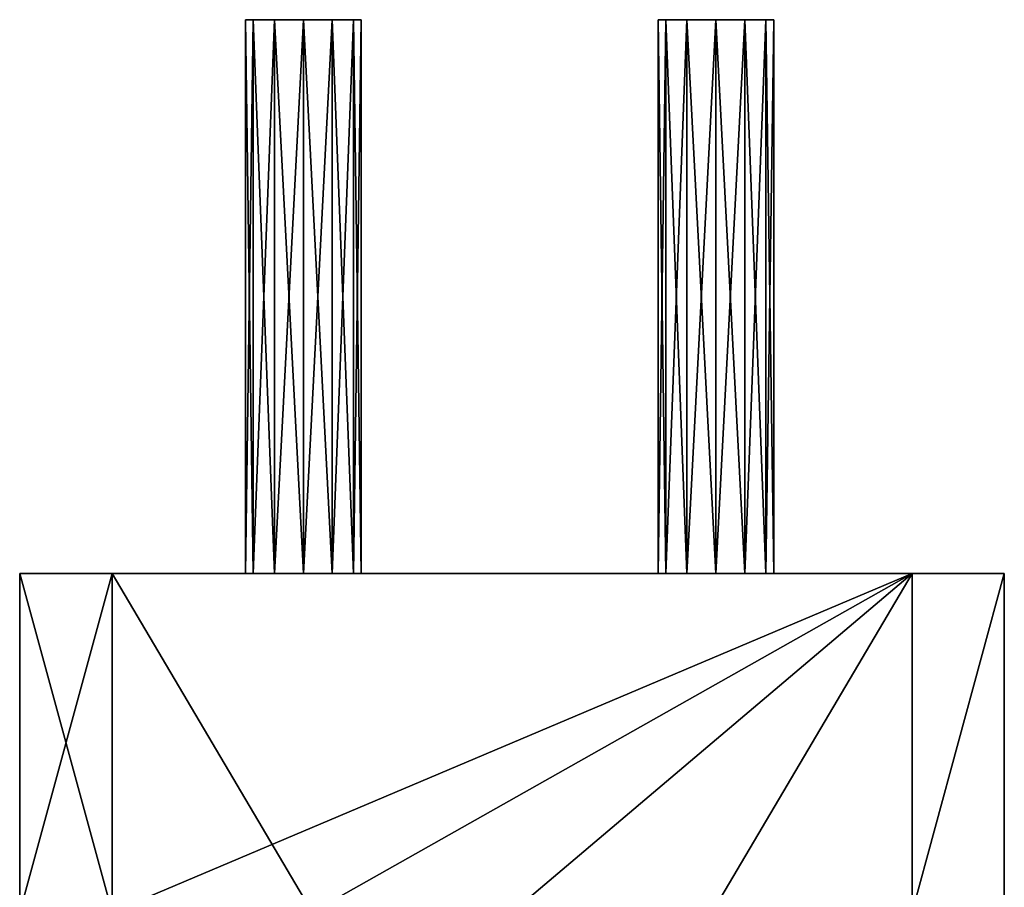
# Model space of a CAD drawing. Extents: x 80 to 596, y 77 to 1633.
# Tile 256 of 256: x 323 to 355, y 1605 to 1633. Entities that reach past the tile are written whole.
import ezdxf

# ---------------------------------------------------------------- set-up
doc = ezdxf.new("R2010")
doc.units = 0
doc.header["$LTSCALE"] = 25.4
doc.layers.get('0').update_dxf_attribs({"color": 13, "linetype": 'CONTINUOUS'})

# ---------------------------------------------------------------- blocks, each defined once
blk = doc.blocks.new('CADILLAC-III-8190-7988-799')
at = {"color": 18}
for p, q in [((-7.769, 1633.45, 17.179), (-8.021, 1633.45, 16.239)), ((-8.021, 1633.45, 16.239), (-8.021, 1615.45, 16.239)), ((-8.021, 1633.45, 16.239), (-7.769, 1633.45, 15.299)), ((-8.021, 1633.45, 16.239), (-8.021, 1615.45, 16.239)), ((-8.021, 1633.45, 16.239), (-7.769, 1633.45, 15.299)), ((-7.769, 1633.45, 17.179), (-8.021, 1633.45, 16.239)), ((-7.081, 1633.45, 17.867), (-7.769, 1633.45, 17.179)), ((-7.769, 1633.45, 17.179), (-7.769, 1615.45, 17.179)), ((-7.769, 1633.45, 17.179), (-7.769, 1615.45, 17.179)), ((-7.769, 1633.45, 15.299), (-7.769, 1615.45, 15.299)), ((-7.769, 1633.45, 15.299), (-7.081, 1633.45, 14.611)), ((-7.769, 1633.45, 15.299), (-7.769, 1615.45, 15.299)), ((-7.769, 1633.45, 15.299), (-7.081, 1633.45, 14.611)), ((-7.081, 1633.45, 17.867), (-7.769, 1633.45, 17.179)), ((-6.141, 1633.45, 18.119), (-7.081, 1633.45, 17.867)), ((-7.081, 1633.45, 17.867), (-7.081, 1615.45, 17.867)), ((-7.081, 1633.45, 17.867), (-7.081, 1615.45, 17.867)), ((-7.081, 1633.45, 14.611), (-7.081, 1615.45, 14.611)), ((-7.081, 1633.45, 14.611), (-6.141, 1633.45, 14.359)), ((-7.081, 1633.45, 14.611), (-7.081, 1615.45, 14.611)), ((-7.081, 1633.45, 14.611), (-6.141, 1633.45, 14.359)), ((-6.141, 1633.45, 18.119), (-7.081, 1633.45, 17.867)), ((-5.201, 1633.45, 17.867), (-6.141, 1633.45, 18.119)), ((-6.141, 1633.45, 18.119), (-6.141, 1615.45, 18.119)), ((-6.141, 1633.45, 18.119), (-6.141, 1615.45, 18.119)), ((-6.141, 1633.45, 14.359), (-6.141, 1615.45, 14.359)), ((-6.141, 1633.45, 14.359), (-5.201, 1633.45, 14.611)), ((-6.141, 1633.45, 14.359), (-6.141, 1615.45, 14.359)), ((-6.141, 1633.45, 14.359), (-5.201, 1633.45, 14.611)), ((-5.201, 1633.45, 17.867), (-6.141, 1633.45, 18.119)), ((-4.513, 1633.45, 17.179), (-5.201, 1633.45, 17.867)), ((-5.201, 1633.45, 17.867), (-5.201, 1615.45, 17.867)), ((-5.201, 1633.45, 17.867), (-5.201, 1615.45, 17.867)), ((-5.201, 1633.45, 14.611), (-5.201, 1615.45, 14.611)), ((-5.201, 1633.45, 14.611), (-4.513, 1633.45, 15.299)), ((-5.201, 1633.45, 14.611), (-5.201, 1615.45, 14.611)), ((-5.201, 1633.45, 14.611), (-4.513, 1633.45, 15.299)), ((-4.513, 1633.45, 17.179), (-5.201, 1633.45, 17.867)), ((-4.261, 1633.45, 16.239), (-4.513, 1633.45, 17.179)), ((-4.513, 1633.45, 17.179), (-4.513, 1615.45, 17.179)), ((-4.513, 1633.45, 17.179), (-4.513, 1615.45, 17.179)), ((-4.513, 1633.45, 15.299), (-4.513, 1615.45, 15.299)), ((-4.513, 1633.45, 15.299), (-4.261, 1633.45, 16.239)), ((-4.513, 1633.45, 15.299), (-4.513, 1615.45, 15.299)), ((-4.261, 1633.45, 16.239), (-4.513, 1633.45, 17.179)), ((-4.513, 1633.45, 15.299), (-4.261, 1633.45, 16.239)), ((-4.261, 1633.45, 16.239), (-4.261, 1615.45, 16.239)), ((-4.261, 1633.45, 16.239), (-4.261, 1615.45, 16.239)), ((5.637, 1633.45, 17.179), (5.386, 1633.45, 16.239)), ((5.386, 1633.45, 16.239), (5.386, 1615.45, 16.239)), ((5.386, 1633.45, 16.239), (5.637, 1633.45, 15.299)), ((5.386, 1633.45, 16.239), (5.386, 1615.45, 16.239)), ((5.386, 1633.45, 16.239), (5.637, 1633.45, 15.299)), ((5.637, 1633.45, 17.179), (5.386, 1633.45, 16.239)), ((6.326, 1633.45, 17.867), (5.637, 1633.45, 17.179)), ((5.637, 1633.45, 17.179), (5.637, 1615.45, 17.179)), ((5.637, 1633.45, 17.179), (5.637, 1615.45, 17.179)), ((5.637, 1633.45, 15.299), (5.637, 1615.45, 15.299)), ((5.637, 1633.45, 15.299), (6.326, 1633.45, 14.611)), ((5.637, 1633.45, 15.299), (5.637, 1615.45, 15.299)), ((6.326, 1633.45, 17.867), (5.637, 1633.45, 17.179)), ((5.637, 1633.45, 15.299), (6.326, 1633.45, 14.611)), ((7.266, 1633.45, 18.119), (6.326, 1633.45, 17.867)), ((6.326, 1633.45, 17.867), (6.326, 1615.45, 17.867)), ((6.326, 1633.45, 17.867), (6.326, 1615.45, 17.867)), ((6.326, 1633.45, 14.611), (6.326, 1615.45, 14.611)), ((6.326, 1633.45, 14.611), (7.266, 1633.45, 14.359)), ((6.326, 1633.45, 14.611), (6.326, 1615.45, 14.611)), ((7.266, 1633.45, 18.119), (6.326, 1633.45, 17.867)), ((6.326, 1633.45, 14.611), (7.266, 1633.45, 14.359)), ((8.206, 1633.45, 17.867), (7.266, 1633.45, 18.119)), ((7.266, 1633.45, 18.119), (7.266, 1615.45, 18.119)), ((7.266, 1633.45, 18.119), (7.266, 1615.45, 18.119)), ((7.266, 1633.45, 14.359), (7.266, 1615.45, 14.359)), ((7.266, 1633.45, 14.359), (8.206, 1633.45, 14.611)), ((7.266, 1633.45, 14.359), (7.266, 1615.45, 14.359)), ((8.206, 1633.45, 17.867), (7.266, 1633.45, 18.119)), ((7.266, 1633.45, 14.359), (8.206, 1633.45, 14.611)), ((8.894, 1633.45, 17.179), (8.206, 1633.45, 17.867)), ((8.206, 1633.45, 17.867), (8.206, 1615.45, 17.867)), ((8.206, 1633.45, 17.867), (8.206, 1615.45, 17.867)), ((8.206, 1633.45, 14.611), (8.206, 1615.45, 14.611)), ((8.206, 1633.45, 14.611), (8.894, 1633.45, 15.299)), ((8.206, 1633.45, 14.611), (8.206, 1615.45, 14.611)), ((8.894, 1633.45, 17.179), (8.206, 1633.45, 17.867)), ((8.206, 1633.45, 14.611), (8.894, 1633.45, 15.299)), ((9.146, 1633.45, 16.239), (8.894, 1633.45, 17.179)), ((8.894, 1633.45, 17.179), (8.894, 1615.45, 17.179)), ((8.894, 1633.45, 17.179), (8.894, 1615.45, 17.179)), ((8.894, 1633.45, 15.299), (8.894, 1615.45, 15.299)), ((8.894, 1633.45, 15.299), (9.146, 1633.45, 16.239)), ((8.894, 1633.45, 15.299), (8.894, 1615.45, 15.299)), ((9.146, 1633.45, 16.239), (8.894, 1633.45, 17.179)), ((8.894, 1633.45, 15.299), (9.146, 1633.45, 16.239)), ((9.146, 1633.45, 16.239), (9.146, 1615.45, 16.239)), ((9.146, 1633.45, 16.239), (9.146, 1615.45, 16.239)), ((-15.36, 1615.45, 19.898), (-15.36, 1615.45, 12.298)), ((-15.36, 1615.45, 12.298), (-15.36, 1604.45, 12.298)), ((-15.36, 1604.45, 19.898), (-15.36, 1615.45, 19.898)), ((-12.36, 1615.45, 22.898), (-15.36, 1615.45, 19.898)), ((-15.36, 1604.45, 19.898), (-15.36, 1615.45, 19.898)), ((-15.36, 1615.45, 12.298), (-12.36, 1615.45, 9.298)), ((-15.36, 1615.45, 12.298), (-15.36, 1604.45, 12.298)), ((-15.36, 1615.45, 12.298), (-12.36, 1615.45, 9.298)), ((-15.36, 1615.45, 19.898), (-15.36, 1615.45, 12.298)), ((-12.36, 1615.45, 22.898), (-15.36, 1615.45, 19.898)), ((-12.36, 1604.45, 22.898), (-12.36, 1615.45, 22.898)), ((13.64, 1615.45, 22.898), (-12.36, 1615.45, 22.898)), ((-12.36, 1604.45, 22.898), (-12.36, 1615.45, 22.898)), ((-12.36, 1615.45, 9.298), (13.64, 1615.45, 9.298)), ((-12.36, 1604.45, 9.298), (-12.36, 1615.45, 9.298)), ((-12.36, 1604.45, 9.298), (-12.36, 1615.45, 9.298)), ((13.64, 1615.45, 22.898), (-12.36, 1615.45, 22.898)), ((-12.36, 1615.45, 9.298), (13.64, 1615.45, 9.298)), ((-7.769, 1615.45, 17.179), (-8.021, 1615.45, 16.239)), ((-8.021, 1615.45, 16.239), (-7.769, 1615.45, 15.299)), ((-7.769, 1615.45, 17.179), (-8.021, 1615.45, 16.239)), ((-8.021, 1615.45, 16.239), (-7.769, 1615.45, 15.299)), ((-7.081, 1615.45, 17.867), (-7.769, 1615.45, 17.179)), ((-7.769, 1615.45, 15.299), (-7.081, 1615.45, 14.611)), ((-7.081, 1615.45, 17.867), (-7.769, 1615.45, 17.179)), ((-7.769, 1615.45, 15.299), (-7.081, 1615.45, 14.611)), ((-6.141, 1615.45, 18.119), (-7.081, 1615.45, 17.867)), ((-7.081, 1615.45, 14.611), (-6.141, 1615.45, 14.359)), ((-6.141, 1615.45, 18.119), (-7.081, 1615.45, 17.867)), ((-7.081, 1615.45, 14.611), (-6.141, 1615.45, 14.359)), ((-5.201, 1615.45, 17.867), (-6.141, 1615.45, 18.119)), ((-6.141, 1615.45, 14.359), (-5.201, 1615.45, 14.611)), ((-5.201, 1615.45, 17.867), (-6.141, 1615.45, 18.119)), ((-6.141, 1615.45, 14.359), (-5.201, 1615.45, 14.611)), ((-5.201, 1615.45, 14.611), (-4.513, 1615.45, 15.299)), ((-4.513, 1615.45, 17.179), (-5.201, 1615.45, 17.867)), ((-4.513, 1615.45, 17.179), (-5.201, 1615.45, 17.867)), ((-5.201, 1615.45, 14.611), (-4.513, 1615.45, 15.299)), ((-4.513, 1615.45, 15.299), (-4.261, 1615.45, 16.239)), ((-4.261, 1615.45, 16.239), (-4.513, 1615.45, 17.179)), ((-4.261, 1615.45, 16.239), (-4.513, 1615.45, 17.179)), ((-4.513, 1615.45, 15.299), (-4.261, 1615.45, 16.239)), ((5.637, 1615.45, 17.179), (5.386, 1615.45, 16.239)), ((5.386, 1615.45, 16.239), (5.637, 1615.45, 15.299)), ((5.637, 1615.45, 17.179), (5.386, 1615.45, 16.239)), ((5.386, 1615.45, 16.239), (5.637, 1615.45, 15.299)), ((5.637, 1615.45, 15.299), (6.326, 1615.45, 14.611)), ((6.326, 1615.45, 17.867), (5.637, 1615.45, 17.179)), ((6.326, 1615.45, 17.867), (5.637, 1615.45, 17.179)), ((5.637, 1615.45, 15.299), (6.326, 1615.45, 14.611)), ((6.326, 1615.45, 14.611), (7.266, 1615.45, 14.359)), ((7.266, 1615.45, 18.119), (6.326, 1615.45, 17.867)), ((7.266, 1615.45, 18.119), (6.326, 1615.45, 17.867)), ((6.326, 1615.45, 14.611), (7.266, 1615.45, 14.359)), ((7.266, 1615.45, 14.359), (8.206, 1615.45, 14.611)), ((8.206, 1615.45, 17.867), (7.266, 1615.45, 18.119)), ((8.206, 1615.45, 17.867), (7.266, 1615.45, 18.119)), ((7.266, 1615.45, 14.359), (8.206, 1615.45, 14.611)), ((8.206, 1615.45, 14.611), (8.894, 1615.45, 15.299)), ((8.894, 1615.45, 17.179), (8.206, 1615.45, 17.867)), ((8.894, 1615.45, 17.179), (8.206, 1615.45, 17.867)), ((8.206, 1615.45, 14.611), (8.894, 1615.45, 15.299)), ((8.894, 1615.45, 15.299), (9.146, 1615.45, 16.239)), ((9.146, 1615.45, 16.239), (8.894, 1615.45, 17.179)), ((9.146, 1615.45, 16.239), (8.894, 1615.45, 17.179)), ((8.894, 1615.45, 15.299), (9.146, 1615.45, 16.239)), ((13.64, 1604.45, 22.898), (13.64, 1615.45, 22.898)), ((16.64, 1615.45, 19.898), (13.64, 1615.45, 22.898)), ((13.64, 1604.45, 22.898), (13.64, 1615.45, 22.898)), ((13.64, 1615.45, 9.298), (16.64, 1615.45, 12.298)), ((13.64, 1604.45, 9.298), (13.64, 1615.45, 9.298)), ((13.64, 1604.45, 9.298), (13.64, 1615.45, 9.298)), ((16.64, 1615.45, 19.898), (13.64, 1615.45, 22.898)), ((13.64, 1615.45, 9.298), (16.64, 1615.45, 12.298)), ((16.64, 1604.45, 19.898), (16.64, 1615.45, 19.898)), ((16.64, 1615.45, 12.298), (16.64, 1615.45, 19.898)), ((16.64, 1604.45, 19.898), (16.64, 1615.45, 19.898)), ((16.64, 1604.45, 12.298), (16.64, 1615.45, 12.298)), ((16.64, 1604.45, 12.298), (16.64, 1615.45, 12.298)), ((16.64, 1615.45, 12.298), (16.64, 1615.45, 19.898))]:
    blk.add_line(p, q, dxfattribs=at)
mesh = blk.add_polyface(dxfattribs=at)
corners = [(-7.769, 1633.45, 17.179), (-8.021, 1615.45, 16.239), (-7.769, 1615.45, 17.179), (-8.021, 1633.45, 16.239)]
mesh.append_faces([[corners[k] for k in face] for face in [(0, 1, 2), (1, 0, 3)]], dxfattribs={"vtx0": -1, "color": 18})
mesh = blk.add_polyface(dxfattribs=at)
corners = [(-8.021, 1633.45, 16.239), (-7.769, 1615.45, 15.299), (-8.021, 1615.45, 16.239), (-7.769, 1633.45, 15.299)]
mesh.append_faces([[corners[k] for k in face] for face in [(0, 1, 2), (1, 0, 3)]], dxfattribs={"vtx0": -1, "color": 18})
mesh = blk.add_polyface(dxfattribs=at)
corners = [(-7.081, 1633.45, 14.611), (-5.201, 1633.45, 14.611), (-6.141, 1633.45, 14.359), (-7.769, 1633.45, 15.299), (-4.513, 1633.45, 15.299), (-8.021, 1633.45, 16.239), (-4.261, 1633.45, 16.239), (-7.769, 1633.45, 17.179), (-4.513, 1633.45, 17.179), (-7.081, 1633.45, 17.867), (-5.201, 1633.45, 17.867), (-6.141, 1633.45, 18.119)]
mesh.append_faces([[corners[k] for k in face] for face in [(0, 1, 2), (10, 9, 11)]], dxfattribs={"vtx0": -1, "color": 18})
mesh.append_faces([[corners[k] for k in face] for face in [(1, 3, 4), (4, 5, 6), (6, 7, 8), (8, 9, 10)]], dxfattribs={"vtx0": -1, "vtx1": -1, "color": 18})
mesh.append_faces([[corners[k] for k in face] for face in [(1, 0, 3), (4, 3, 5), (6, 5, 7), (8, 7, 9)]], dxfattribs={"vtx0": -1, "vtx2": -1, "color": 18})
mesh = blk.add_polyface(dxfattribs=at)
corners = [(-7.081, 1633.45, 17.867), (-7.769, 1615.45, 17.179), (-7.081, 1615.45, 17.867), (-7.769, 1633.45, 17.179)]
mesh.append_faces([[corners[k] for k in face] for face in [(0, 1, 2), (1, 0, 3)]], dxfattribs={"vtx0": -1, "color": 18})
mesh = blk.add_polyface(dxfattribs=at)
corners = [(-7.769, 1633.45, 15.299), (-7.081, 1615.45, 14.611), (-7.769, 1615.45, 15.299), (-7.081, 1633.45, 14.611)]
mesh.append_faces([[corners[k] for k in face] for face in [(0, 1, 2), (1, 0, 3)]], dxfattribs={"vtx0": -1, "color": 18})
mesh = blk.add_polyface(dxfattribs=at)
corners = [(-6.141, 1615.45, 18.119), (-7.081, 1633.45, 17.867), (-7.081, 1615.45, 17.867), (-6.141, 1633.45, 18.119)]
mesh.append_faces([[corners[k] for k in face] for face in [(0, 1, 2), (1, 0, 3)]], dxfattribs={"vtx0": -1, "color": 18})
mesh = blk.add_polyface(dxfattribs=at)
corners = [(-6.141, 1633.45, 14.359), (-7.081, 1615.45, 14.611), (-7.081, 1633.45, 14.611), (-6.141, 1615.45, 14.359)]
mesh.append_faces([[corners[k] for k in face] for face in [(0, 1, 2), (1, 0, 3)]], dxfattribs={"vtx0": -1, "color": 18})
mesh = blk.add_polyface(dxfattribs=at)
corners = [(-5.201, 1615.45, 17.867), (-6.141, 1633.45, 18.119), (-6.141, 1615.45, 18.119), (-5.201, 1633.45, 17.867)]
mesh.append_faces([[corners[k] for k in face] for face in [(0, 1, 2), (1, 0, 3)]], dxfattribs={"vtx0": -1, "color": 18})
mesh = blk.add_polyface(dxfattribs=at)
corners = [(-5.201, 1633.45, 14.611), (-6.141, 1615.45, 14.359), (-6.141, 1633.45, 14.359), (-5.201, 1615.45, 14.611)]
mesh.append_faces([[corners[k] for k in face] for face in [(0, 1, 2), (1, 0, 3)]], dxfattribs={"vtx0": -1, "color": 18})
mesh = blk.add_polyface(dxfattribs=at)
corners = [(-4.513, 1615.45, 17.179), (-5.201, 1633.45, 17.867), (-5.201, 1615.45, 17.867), (-4.513, 1633.45, 17.179)]
mesh.append_faces([[corners[k] for k in face] for face in [(0, 1, 2), (1, 0, 3)]], dxfattribs={"vtx0": -1, "color": 18})
mesh = blk.add_polyface(dxfattribs=at)
corners = [(-4.513, 1633.45, 15.299), (-5.201, 1615.45, 14.611), (-5.201, 1633.45, 14.611), (-4.513, 1615.45, 15.299)]
mesh.append_faces([[corners[k] for k in face] for face in [(0, 1, 2), (1, 0, 3)]], dxfattribs={"vtx0": -1, "color": 18})
mesh = blk.add_polyface(dxfattribs=at)
corners = [(-4.261, 1633.45, 16.239), (-4.513, 1615.45, 17.179), (-4.261, 1615.45, 16.239), (-4.513, 1633.45, 17.179)]
mesh.append_faces([[corners[k] for k in face] for face in [(0, 1, 2), (1, 0, 3)]], dxfattribs={"vtx0": -1, "color": 18})
mesh = blk.add_polyface(dxfattribs=at)
corners = [(-4.513, 1633.45, 15.299), (-4.261, 1615.45, 16.239), (-4.513, 1615.45, 15.299), (-4.261, 1633.45, 16.239)]
mesh.append_faces([[corners[k] for k in face] for face in [(0, 1, 2), (1, 0, 3)]], dxfattribs={"vtx0": -1, "color": 18})
mesh = blk.add_polyface(dxfattribs=at)
corners = [(5.637, 1633.45, 17.179), (5.386, 1615.45, 16.239), (5.637, 1615.45, 17.179), (5.386, 1633.45, 16.239)]
mesh.append_faces([[corners[k] for k in face] for face in [(0, 1, 2), (1, 0, 3)]], dxfattribs={"vtx0": -1, "color": 18})
mesh = blk.add_polyface(dxfattribs=at)
corners = [(5.386, 1633.45, 16.239), (5.637, 1615.45, 15.299), (5.386, 1615.45, 16.239), (5.637, 1633.45, 15.299)]
mesh.append_faces([[corners[k] for k in face] for face in [(0, 1, 2), (1, 0, 3)]], dxfattribs={"vtx0": -1, "color": 18})
mesh = blk.add_polyface(dxfattribs=at)
corners = [(6.326, 1633.45, 14.611), (8.206, 1633.45, 14.611), (7.266, 1633.45, 14.359), (5.637, 1633.45, 15.299), (8.894, 1633.45, 15.299), (5.386, 1633.45, 16.239), (9.146, 1633.45, 16.239), (5.637, 1633.45, 17.179), (8.894, 1633.45, 17.179), (6.326, 1633.45, 17.867), (8.206, 1633.45, 17.867), (7.266, 1633.45, 18.119)]
mesh.append_faces([[corners[k] for k in face] for face in [(0, 1, 2), (10, 9, 11)]], dxfattribs={"vtx0": -1, "color": 18})
mesh.append_faces([[corners[k] for k in face] for face in [(1, 3, 4), (4, 5, 6), (6, 7, 8), (8, 9, 10)]], dxfattribs={"vtx0": -1, "vtx1": -1, "color": 18})
mesh.append_faces([[corners[k] for k in face] for face in [(1, 0, 3), (4, 3, 5), (6, 5, 7), (8, 7, 9)]], dxfattribs={"vtx0": -1, "vtx2": -1, "color": 18})
mesh = blk.add_polyface(dxfattribs=at)
corners = [(6.326, 1615.45, 17.867), (5.637, 1633.45, 17.179), (5.637, 1615.45, 17.179), (6.326, 1633.45, 17.867)]
mesh.append_faces([[corners[k] for k in face] for face in [(0, 1, 2), (1, 0, 3)]], dxfattribs={"vtx0": -1, "color": 18})
mesh = blk.add_polyface(dxfattribs=at)
corners = [(6.326, 1633.45, 14.611), (5.637, 1615.45, 15.299), (5.637, 1633.45, 15.299), (6.326, 1615.45, 14.611)]
mesh.append_faces([[corners[k] for k in face] for face in [(0, 1, 2), (1, 0, 3)]], dxfattribs={"vtx0": -1, "color": 18})
mesh = blk.add_polyface(dxfattribs=at)
corners = [(7.266, 1615.45, 18.119), (6.326, 1633.45, 17.867), (6.326, 1615.45, 17.867), (7.266, 1633.45, 18.119)]
mesh.append_faces([[corners[k] for k in face] for face in [(0, 1, 2), (1, 0, 3)]], dxfattribs={"vtx0": -1, "color": 18})
mesh = blk.add_polyface(dxfattribs=at)
corners = [(7.266, 1633.45, 14.359), (6.326, 1615.45, 14.611), (6.326, 1633.45, 14.611), (7.266, 1615.45, 14.359)]
mesh.append_faces([[corners[k] for k in face] for face in [(0, 1, 2), (1, 0, 3)]], dxfattribs={"vtx0": -1, "color": 18})
mesh = blk.add_polyface(dxfattribs=at)
corners = [(8.206, 1615.45, 17.867), (7.266, 1633.45, 18.119), (7.266, 1615.45, 18.119), (8.206, 1633.45, 17.867)]
mesh.append_faces([[corners[k] for k in face] for face in [(0, 1, 2), (1, 0, 3)]], dxfattribs={"vtx0": -1, "color": 18})
mesh = blk.add_polyface(dxfattribs=at)
corners = [(8.206, 1633.45, 14.611), (7.266, 1615.45, 14.359), (7.266, 1633.45, 14.359), (8.206, 1615.45, 14.611)]
mesh.append_faces([[corners[k] for k in face] for face in [(0, 1, 2), (1, 0, 3)]], dxfattribs={"vtx0": -1, "color": 18})
mesh = blk.add_polyface(dxfattribs=at)
corners = [(8.894, 1615.45, 17.179), (8.206, 1633.45, 17.867), (8.206, 1615.45, 17.867), (8.894, 1633.45, 17.179)]
mesh.append_faces([[corners[k] for k in face] for face in [(0, 1, 2), (1, 0, 3)]], dxfattribs={"vtx0": -1, "color": 18})
mesh = blk.add_polyface(dxfattribs=at)
corners = [(8.894, 1633.45, 15.299), (8.206, 1615.45, 14.611), (8.206, 1633.45, 14.611), (8.894, 1615.45, 15.299)]
mesh.append_faces([[corners[k] for k in face] for face in [(0, 1, 2), (1, 0, 3)]], dxfattribs={"vtx0": -1, "color": 18})
mesh = blk.add_polyface(dxfattribs=at)
corners = [(9.146, 1633.45, 16.239), (8.894, 1615.45, 17.179), (9.146, 1615.45, 16.239), (8.894, 1633.45, 17.179)]
mesh.append_faces([[corners[k] for k in face] for face in [(0, 1, 2), (1, 0, 3)]], dxfattribs={"vtx0": -1, "color": 18})
mesh = blk.add_polyface(dxfattribs=at)
corners = [(8.894, 1633.45, 15.299), (9.146, 1615.45, 16.239), (8.894, 1615.45, 15.299), (9.146, 1633.45, 16.239)]
mesh.append_faces([[corners[k] for k in face] for face in [(0, 1, 2), (1, 0, 3)]], dxfattribs={"vtx0": -1, "color": 18})
mesh = blk.add_polyface(dxfattribs=at)
corners = [(-15.36, 1615.45, 19.898), (-15.36, 1604.45, 16.633), (-15.36, 1604.45, 19.898), (-15.36, 1604.45, 12.298), (-15.36, 1615.45, 12.298)]
mesh.append_faces([[corners[k] for k in face] for face in [(0, 1, 2), (3, 0, 4)]], dxfattribs={"vtx0": -1, "color": 18})
mesh.append_faces([[corners[k] for k in face] for face in [(1, 0, 3)]], dxfattribs={"vtx0": -1, "vtx1": -1, "color": 18})
mesh = blk.add_polyface(dxfattribs=at)
corners = [(-12.36, 1604.45, 22.898), (-15.36, 1615.45, 19.898), (-15.36, 1604.45, 19.898), (-12.36, 1615.45, 22.898)]
mesh.append_faces([[corners[k] for k in face] for face in [(0, 1, 2), (1, 0, 3)]], dxfattribs={"vtx0": -1, "color": 18})
mesh = blk.add_polyface(dxfattribs=at)
corners = [(-12.36, 1615.45, 9.298), (-15.36, 1604.45, 12.298), (-15.36, 1615.45, 12.298), (-12.36, 1604.45, 9.298)]
mesh.append_faces([[corners[k] for k in face] for face in [(0, 1, 2), (1, 0, 3)]], dxfattribs={"vtx0": -1, "color": 18})
mesh = blk.add_polyface(dxfattribs=at)
corners = [(-15.36, 1615.45, 12.298), (13.64, 1615.45, 9.298), (-12.36, 1615.45, 9.298), (16.64, 1615.45, 12.298), (-6.141, 1615.45, 14.359), (-7.081, 1615.45, 14.611), (-15.36, 1615.45, 19.898), (-7.769, 1615.45, 15.299), (-8.021, 1615.45, 16.239), (-7.769, 1615.45, 17.179), (-7.081, 1615.45, 17.867), (-6.141, 1615.45, 18.119), (7.266, 1615.45, 18.119), (8.206, 1615.45, 14.611), (16.64, 1615.45, 19.898), (7.266, 1615.45, 14.359), (8.894, 1615.45, 15.299), (9.146, 1615.45, 16.239), (8.894, 1615.45, 17.179), (8.206, 1615.45, 17.867), (-12.36, 1615.45, 22.898), (13.64, 1615.45, 22.898), (-5.201, 1615.45, 14.611), (6.326, 1615.45, 14.611), (-4.513, 1615.45, 15.299), (5.637, 1615.45, 15.299), (-4.261, 1615.45, 16.239), (5.386, 1615.45, 16.239), (-4.513, 1615.45, 17.179), (5.637, 1615.45, 17.179), (-5.201, 1615.45, 17.867), (6.326, 1615.45, 17.867)]
mesh.append_faces([[corners[k] for k in face] for face in [(0, 1, 2), (14, 20, 21)]], dxfattribs={"vtx0": -1, "color": 18})
mesh.append_faces([[corners[k] for k in face] for face in [(1, 0, 3), (4, 0, 5), (5, 6, 7), (7, 6, 8), (8, 6, 9), (9, 6, 10), (10, 6, 11), (3, 13, 14), (13, 3, 15), (22, 15, 4), (15, 22, 23), (23, 24, 25), (25, 26, 27), (27, 28, 29), (29, 30, 31), (31, 11, 12)]], dxfattribs={"vtx0": -1, "vtx1": -1, "color": 18})
mesh.append_faces([[corners[k] for k in face] for face in [(3, 0, 4), (11, 6, 12), (15, 3, 4), (14, 12, 6)]], dxfattribs={"vtx0": -1, "vtx1": -1, "vtx2": -1, "color": 18})
mesh.append_faces([[corners[k] for k in face] for face in [(5, 0, 6), (14, 13, 16), (14, 16, 17), (14, 17, 18), (14, 18, 19), (14, 19, 12), (14, 6, 20), (23, 22, 24), (25, 24, 26), (27, 26, 28), (29, 28, 30), (31, 30, 11)]], dxfattribs={"vtx0": -1, "vtx2": -1, "color": 18})
mesh = blk.add_polyface(dxfattribs=at)
corners = [(-5.86, 1604.45, 22.898), (-12.36, 1615.45, 22.898), (-12.36, 1604.45, 22.898), (13.64, 1615.45, 22.898), (13.64, 1604.45, 22.898)]
mesh.append_faces([[corners[k] for k in face] for face in [(0, 1, 2), (3, 0, 4)]], dxfattribs={"vtx0": -1, "color": 18})
mesh.append_faces([[corners[k] for k in face] for face in [(1, 0, 3)]], dxfattribs={"vtx0": -1, "vtx1": -1, "color": 18})
mesh = blk.add_polyface(dxfattribs=at)
corners = [(13.64, 1615.45, 9.298), (-12.36, 1604.45, 9.298), (-12.36, 1615.45, 9.298), (-5.86, 1604.45, 9.298), (0.64, 1604.45, 9.298), (7.14, 1604.45, 9.298), (13.64, 1604.45, 9.298)]
mesh.append_faces([[corners[k] for k in face] for face in [(0, 1, 2), (5, 0, 6)]], dxfattribs={"vtx0": -1, "color": 18})
mesh.append_faces([[corners[k] for k in face] for face in [(1, 0, 3), (3, 0, 4), (4, 0, 5)]], dxfattribs={"vtx0": -1, "vtx1": -1, "color": 18})
mesh = blk.add_polyface(dxfattribs=at)
corners = [(16.64, 1615.45, 19.898), (13.64, 1604.45, 22.898), (16.64, 1604.45, 19.898), (13.64, 1615.45, 22.898)]
mesh.append_faces([[corners[k] for k in face] for face in [(0, 1, 2), (1, 0, 3)]], dxfattribs={"vtx0": -1, "color": 18})
mesh = blk.add_polyface(dxfattribs=at)
corners = [(16.64, 1615.45, 12.298), (13.64, 1604.45, 9.298), (13.64, 1615.45, 9.298), (16.64, 1604.45, 12.298)]
mesh.append_faces([[corners[k] for k in face] for face in [(0, 1, 2), (1, 0, 3)]], dxfattribs={"vtx0": -1, "color": 18})
mesh = blk.add_polyface(dxfattribs=at)
corners = [(16.64, 1615.45, 12.298), (16.64, 1604.45, 16.751), (16.64, 1604.45, 12.298), (16.64, 1604.45, 19.898), (16.64, 1615.45, 19.898)]
mesh.append_faces([[corners[k] for k in face] for face in [(0, 1, 2), (3, 0, 4)]], dxfattribs={"vtx0": -1, "color": 18})
mesh.append_faces([[corners[k] for k in face] for face in [(1, 0, 3)]], dxfattribs={"vtx0": -1, "vtx1": -1, "color": 18})
blk = doc.blocks.new('GRUPUJ_1')
at = {"color": 0}
blk.add_blockref('CADILLAC-III-8190-7988-799', (258.066, -77.491, -7.111), dxfattribs=at)

msp = doc.modelspace()

# ---------------------------------------------------------------- block references
at = {"color": 0}
msp.add_blockref('GRUPUJ_1', (79.834, 77.491, -7.989), dxfattribs=at)

doc.saveas('drawing.dxf')
